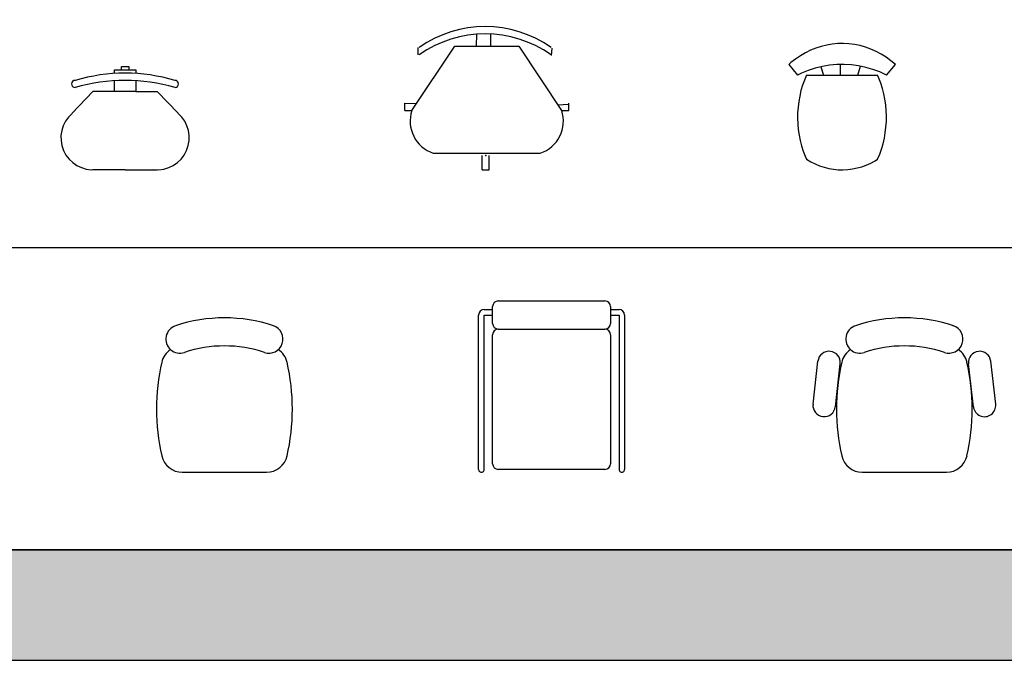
# Model space of a CAD drawing. Header units: millimetres. Extents: x 36213 to 52357, y 13387 to 22894.
# Tile 15 of 24: x 42838 to 46345, y 13387 to 15669. Entities that reach past the tile are written whole.
import ezdxf

# ---------------------------------------------------------------- set-up
doc = ezdxf.new("R2010")
doc.units = ezdxf.units.MM
doc.layers.add('L1', color=7, linetype='Continuous')

# ---------------------------------------------------------------- blocks, each defined once
blk = doc.blocks.new('A$C04996D48')
at = {"linetype": 'Continuous'}
for p, q in [((190.1, 355.6), (266.4, 355.6)), ((190.1, 342.9), (190.1, 355.6)), ((215.6, 355.6), (215.6, 368.3)), ((215.6, 368.3), (241, 368.3)), ((241, 368.3), (241, 355.6)), ((266.4, 355.6), (266.4, 342.9)), ((190.1, 278.7), (190.1, 316.8)), ((266.4, 316.8), (266.4, 278.7)), ((113.9, 279.4), (39.6, 201.1)), ((190.1, 279.4), (113.9, 279.4)), ((266.4, 278.7), (190.1, 278.7)), ((266.4, 279.4), (342.6, 279.4)), ((342.6, 279.4), (417, 201.1)), ((228.3, 0), (113.9, 0)), ((228.3, 0), (342.6, 0))]:
    blk.add_line(p, q, dxfattribs=at)
for centre, radius, start, end in [((50.5, 305.9), 12.7, 90, 270), ((228.3, -291), 635, 73.7398, 106.26), ((228.3, -316.4), 635, 73.7398, 106.26), ((406.1, 305.9), 12.7, 270, 90), ((113.9, 114.3), 114.3, 130.601, 276.34), ((342.6, 114.3), 114.3, 263.66, 49.3987)]:
    blk.add_arc(centre, radius, start, end, dxfattribs=at)
blk = doc.blocks.new('A$C4A3C15C3')
at = {"linetype": 'Continuous'}
for p, q in [((255.3, 440.1), (256.2, 482.7)), ((304.9, 483.8), (305.3, 440.1)), ((25.4, 211.5), (177.8, 440.1)), ((48.1, 409.8), (48.1, 436)), ((177.8, 440.1), (406.4, 440.1)), ((406.4, 440.1), (558.8, 211.5)), ((522.6, 407.4), (524.4, 433.7)), ((0, 236.9), (39.3, 236.6)), ((0, 211.5), (0, 236.9)), ((0, 211.5), (25.4, 211.5)), ((543.9, 231.8), (584.6, 234.2)), ((558.8, 211.5), (584.2, 211.5)), ((584.2, 211.5), (584.2, 236.9)), ((101.6, 59.1), (482.6, 59.1)), ((275.7, 0), (275.7, 50.8)), ((301.1, 0), (301.1, 50.8)), ((275.7, 0), (301.1, 0))]:
    blk.add_line(p, q, dxfattribs=at)
for centre, radius, start, end in [((286.3, 101), 409, 54.9978, 125.0022), ((286.3, 74.8), 409, 54.9978, 125.0022), ((139.7, 173.4), 120.5, 161.5651, 251.5651), ((444.5, 173.4), 120.5, 288.4349, 18.4349)]:
    blk.add_arc(centre, radius, start, end, dxfattribs=at)
at = {"linetype": 'ByBlock'}
blk.add_point((288.4, 50.8), dxfattribs=at)
blk = doc.blocks.new('A$C0628122E')
at = {"linetype": 'Continuous'}
for p, q in [((77.9, 425.7), (59.5, 416.7)), ((96.7, 433.3), (77.9, 425.7)), ((115.9, 439.6), (96.7, 433.3)), ((135.4, 444.4), (115.9, 439.6)), ((155.1, 447.7), (135.4, 444.4)), ((174.9, 449.5), (155.1, 447.7)), ((194.8, 449.9), (174.9, 449.5)), ((214.7, 448.8), (194.8, 449.9)), ((234.5, 446.3), (214.7, 448.8)), ((254.1, 442.2), (234.5, 446.3)), ((273.4, 436.7), (254.1, 442.2)), ((292.4, 429.8), (273.4, 436.7)), ((311, 421.5), (292.4, 429.8)), ((329.2, 411.8), (311, 421.5)), ((24.4, 394.6), (7.8, 381.7)), ((41.7, 406.3), (24.4, 394.6)), ((59.5, 416.7), (41.7, 406.3)), ((346.8, 400.8), (329.2, 411.8)), ((363.7, 388.5), (346.8, 400.8)), ((380, 375), (363.7, 388.5)), ((7.8, 381.7), (0, 375)), ((0, 375), (31.7, 337.5)), ((69.8, 353.7), (45.3, 343.9)), ((94.7, 361.7), (69.8, 353.7)), ((120.1, 367.9), (94.7, 361.7)), ((114.5, 366.7), (123.6, 337.5)), ((145.7, 372.1), (120.1, 367.9)), ((171.5, 374.5), (145.7, 372.1)), ((197.3, 374.9), (171.5, 374.5)), ((183.1, 374.9), (183.1, 337.5)), ((223.2, 373.4), (197.3, 374.9)), ((248.9, 370), (223.2, 373.4)), ((246.8, 337.5), (256.1, 368.7)), ((274.3, 364.6), (248.9, 370)), ((299.5, 357.4), (274.3, 364.6)), ((324.2, 348.4), (299.5, 357.4)), ((348.3, 337.5), (380, 375)), ((45.3, 343.9), (31.7, 337.5)), ((55.8, 319.5), (49.3, 301)), ((63.3, 337.5), (55.8, 319.5)), ((63.3, 337.5), (316.7, 337.5)), ((321.2, 326.8), (316.7, 337.5)), ((328.2, 308.6), (321.2, 326.8)), ((348.3, 337.5), (324.2, 348.4)), ((43.8, 282.1), (39.3, 262.8)), ((49.3, 301), (43.8, 282.1)), ((334.1, 289.8), (328.2, 308.6)), ((339, 270.7), (334.1, 289.8)), ((39.3, 262.8), (35.8, 243.2)), ((342.9, 251.2), (339, 270.7)), ((345.8, 231.4), (342.9, 251.2)), ((33.4, 223.4), (32, 203.4)), ((35.8, 243.2), (33.4, 223.4)), ((347.6, 211.5), (345.8, 231.4)), ((348.3, 191.5), (347.6, 211.5)), ((32, 203.4), (31.7, 183.4)), ((31.7, 183.4), (32.4, 163.4)), ((348, 171.5), (348.3, 191.5)), ((32.4, 163.4), (34.2, 143.5)), ((34.2, 143.5), (37.1, 123.8)), ((344.2, 131.7), (346.6, 151.5)), ((346.6, 151.5), (348, 171.5)), ((37.1, 123.8), (41, 104.3)), ((336.2, 92.8), (340.7, 112.1)), ((340.7, 112.1), (344.2, 131.7)), ((41, 104.3), (45.9, 85.1)), ((45.9, 85.1), (51.8, 66.4)), ((324.2, 55.4), (330.7, 73.9)), ((330.7, 73.9), (336.2, 92.8)), ((51.8, 66.4), (58.8, 48.1)), ((58.8, 48.1), (63.3, 37.5)), ((63.3, 37.5), (78.5, 28.6)), ((307.7, 32.1), (316.7, 37.5)), ((316.7, 37.5), (324.2, 55.4)), ((78.5, 28.6), (94.1, 20.9)), ((94.1, 20.9), (110.1, 14.3)), ((110.1, 14.3), (126.4, 9)), ((126.4, 9), (142.9, 4.9)), ((142.9, 4.9), (159.7, 2)), ((159.7, 2), (176.5, 0.4)), ((176.5, 0.4), (193.4, 0)), ((193.4, 0), (210.3, 0.9)), ((210.3, 0.9), (227.1, 3)), ((227.1, 3), (243.8, 6.4)), ((243.8, 6.4), (260.2, 11)), ((260.2, 11), (276.4, 16.9)), ((276.4, 16.9), (292.3, 23.9)), ((292.3, 23.9), (307.7, 32.1))]:
    blk.add_line(p, q, dxfattribs=at)
blk = doc.blocks.new('A$C55D2332E')
blk.add_line((91.9, 0), (391.9, 0))
for centre, radius, start, end in [((241.9, 0), 550, 71.5114, 108.4886), ((83.3, 474.2), 50, 108.4886, 288.4886), ((400.4, 474.2), 50, 251.5114, 71.5114), ((91.9, 375), 75, 124.1222, 167.5099), ((241.9, 0), 450, 71.5114, 108.4886), ((391.9, 375), 75, 12.4901, 55.8778), ((750, 225), 750, 167.1255, 192.8745), ((-266.2, 225), 750, 347.1255, 12.8745), ((91.9, 75), 75, 192.4901, 270), ((391.9, 75), 75, 270, 347.5099)]:
    blk.add_arc(centre, radius, start, end)
blk = doc.blocks.new('A$C485F1515')
for p, q in [((70, 610), (450, 610)), ((20, 580), (50, 580)), ((50, 530), (50, 590)), ((470, 590), (470, 530)), ((470, 580), (500, 580)), ((0, 10), (0, 560)), ((20, 10), (20, 560)), ((20, 560), (50, 560)), ((470, 560), (500, 560)), ((500, 560), (500, 10)), ((520, 560), (520, 10)), ((70, 510), (450, 510)), ((50, 30), (50, 490)), ((470, 490), (470, 30)), ((450, 10), (70, 10))]:
    blk.add_line(p, q)
for centre, radius, start, end in [((70, 590), 20, 90, 180), ((450, 590), 20, 0, 90), ((20, 560), 20, 90, 180), ((500, 560), 20, 0, 90), ((70, 530), 20, 180, 270), ((450, 530), 20, 270, 0), ((70, 490), 20, 90, 180), ((450, 490), 20, 0, 90), ((10, 10), 10, 179.9991, 0.0009), ((70, 30), 20, 180, 270), ((450, 30), 20, 270, 0), ((510, 10), 10, 179.9991, 0.0009)]:
    blk.add_arc(centre, radius, start, end)
blk = doc.blocks.new('A$C568203DB')
for p, q in [((0, 242.4), (17.4, 395.4)), ((79.5, 233.4), (96.9, 386.3)), ((571, 233.4), (553.6, 386.3)), ((650.5, 242.4), (633.1, 395.4)), ((175.3, 0), (475.3, 0))]:
    blk.add_line(p, q)
for centre, radius, start, end in [((325.3, 0), 550, 71.5114, 108.4886), ((166.7, 474.2), 50, 108.4886, 288.4886), ((483.8, 474.2), 50, 251.5114, 71.5114), ((57.2, 390.9), 40, 353.5048, 173.5048), ((175.3, 375), 75, 124.1222, 167.5099), ((325.3, 0), 450, 71.5114, 108.4886), ((475.3, 375), 75, 12.4901, 55.8778), ((593.4, 390.9), 40, 6.4952, 186.4952), ((833.4, 225), 750, 167.1255, 192.8745), ((-182.9, 225), 750, 347.1255, 12.8745), ((39.7, 237.9), 40, 173.5048, 353.5048), ((610.8, 237.9), 40, 186.4952, 6.4952), ((175.3, 75), 75, 192.4901, 270), ((475.3, 75), 75, 270, 347.5099)]:
    blk.add_arc(centre, radius, start, end)
blk = doc.blocks.new('FORMAT')
at = {"layer": 'L1', "true_color": 0x546d8e}
h = blk.add_hatch(color=155, dxfattribs=at)
h.set_gradient(color1=(68, 68, 68), color2=(84, 109, 142), tint=1)
h.paths.add_polyline_path([(37805.3, 13386.5), (52357.3, 13386.5), (52357.3, 13779.8), (37805.3, 13779.8)])
h.paths.add_polyline_path([(44878.4, 13471.3), (51997.1, 13471.3), (51997.1, 13701.6), (44878.4, 13701.6)], flags=24)
blk.add_line((52357.3, 13779.8), (37805.3, 13779.8))
at = {"layer": 'L1', "color": 155, "true_color": 0x546d8e}
for p, q in [((37805.3, 14857.2), (52357.3, 14857.2)), ((52357.3, 13779.8), (37805.3, 13779.8)), ((37805.3, 13779.8), (52357.3, 13779.8)), ((37805.3, 13386.5), (52357.3, 13386.5))]:
    blk.add_line(p, q, dxfattribs=at)
at = {"layer": 'L1'}
blk.add_line((37805.3, 13779.8), (52357.3, 13779.8), dxfattribs=at)

msp = doc.modelspace()

# ---------------------------------------------------------------- block references
for name, p in [('A$C4A3C15C3', (44209.4, 15133.9)), ('A$C0628122E', (45576.7, 15133.9)), ('A$C04996D48', (42985.1, 15133.9)), ('A$C485F1515', (44472.4, 14056.5)), ('A$C55D2332E', (43325.3, 14056.5)), ('A$C568203DB', (45663.4, 14056.5))]:
    msp.add_blockref(name, p)
at = {"layer": 'L1'}
msp.add_blockref('FORMAT', (0, 0), dxfattribs=at)

doc.saveas('drawing.dxf')
